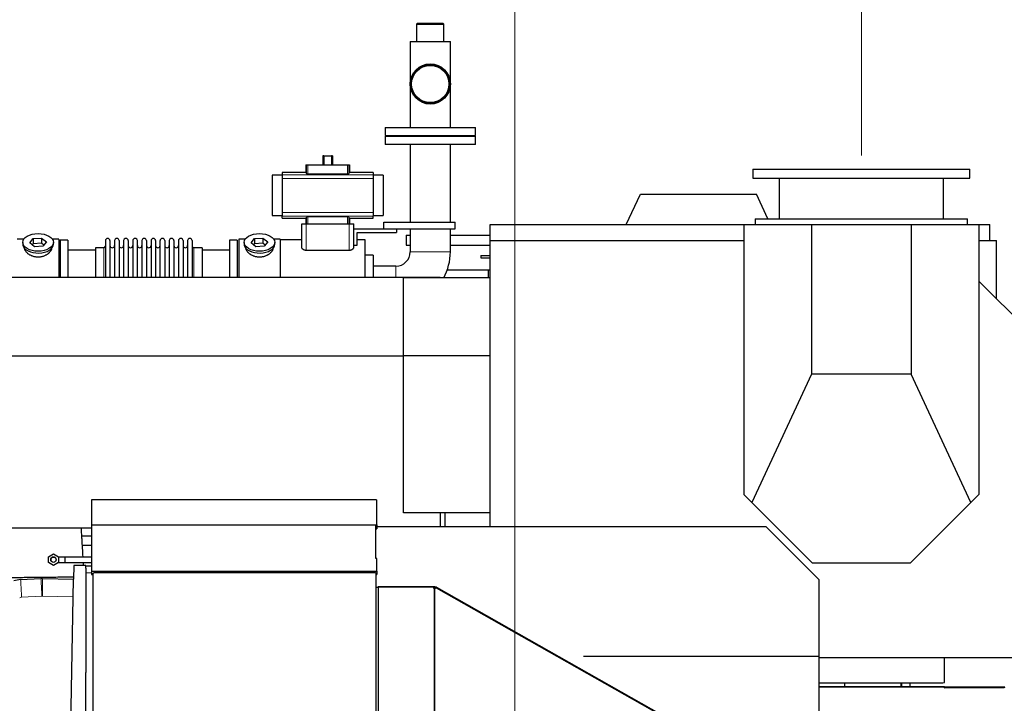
# Model space of a CAD drawing. Header units: inches. Extents: x 0 to 29700, y -16 to 21000.
# Tile 211 of 213: x 25660 to 27839, y 16271 to 17784. Entities that reach past the tile are written whole.
import ezdxf

# ---------------------------------------------------------------- set-up
doc = ezdxf.new("R2010")
doc.units = ezdxf.units.IN
doc.layers.add('1', color=7, linetype='Continuous', true_color=0xffffff)
doc.layers.add('254', color=7, linetype='Continuous', true_color=0xffffff)
doc.styles.add('latin_extended', font='simplex.shx')
doc.dimstyles.get("Standard").update_dxf_attribs({"dimtxt": 0.18, "dimasz": 0.18, "dimexe": 0.18, "dimexo": 0.0625, "dimgap": 0.09, "dimtad": 0, "dimtih": 1, "dimtoh": 1, "dimdec": 4, "dimzin": 0, "dimdsep": 46, "dimtxsty": 'Standard', "dimcen": 0.09, "dimadec": 0, "dimazin": 0, "dimtfac": 1, "dimtdec": 4, "dimtofl": 0, "dimtmove": 0, "dimatfit": 3, "dimfxl": 1, "dimtolj": 1, "dimtzin": 0, "dimarcsym": 0})

# ---------------------------------------------------------------- blocks, each defined once
blk = doc.blocks.new('_U6')
at = {"layer": '254', "color": 3, "linetype": 'Continuous', "lineweight": 13, "transparency": 16777216}
for p, q in [((27997.1, 16631.6), (27997.1, 12876.6)), ((18879.5, 15130.9), (18879.5, 12876.6)), ((19054.5, 12926.6), (27822.1, 12926.6))]:
    blk.add_line(p, q, dxfattribs=at)
at = {"layer": '254', "color": 3, "transparency": 16777216}
for points in [[(19054.5, 12955.7), (19054.5, 12897.4), (18879.5, 12926.6)], [(27822.1, 12897.4), (27822.1, 12955.7), (27997.1, 12926.6)]]:
    blk.add_solid(points, dxfattribs=at)
at = {"layer": 'Defpoints', "color": 0, "transparency": 16777216}
for p in [(27997.1, 16681.6), (18879.5, 15180.9), (27997.1, 12926.6)]:
    blk.add_point(p, dxfattribs=at)
at = {"layer": '254', "color": 2, "lineweight": 13, "transparency": 16777216, "insert": (23163.3, 13189.1), "char_height": 175, "attachment_point": 1, "style": 'latin_extended'}
blk.add_mtext('\\A1;9118', dxfattribs=at)
blk = doc.blocks.new('_U7')
at = {"layer": '254', "color": 3, "linetype": 'Continuous', "lineweight": 13, "transparency": 16777216}
for p, q in [((26755.5, 14905.9), (26755.5, 18076.9)), ((27522.6, 17483.3), (27522.6, 18076.9)), ((26930.5, 18026.9), (27347.6, 18026.9))]:
    blk.add_line(p, q, dxfattribs=at)
at = {"layer": '254', "color": 3, "transparency": 16777216}
for points in [[(26930.5, 18056.1), (26930.5, 17997.8), (26755.5, 18026.9)], [(27347.6, 17997.8), (27347.6, 18056.1), (27522.6, 18026.9)]]:
    blk.add_solid(points, dxfattribs=at)
at = {"layer": 'Defpoints', "color": 0, "transparency": 16777216}
for p in [(27522.6, 18026.9), (27522.6, 17433.3), (26755.5, 14855.9)]:
    blk.add_point(p, dxfattribs=at)
at = {"layer": '254', "color": 2, "lineweight": 13, "transparency": 16777216, "insert": (26914, 18289.4), "char_height": 175, "attachment_point": 1, "style": 'latin_extended'}
blk.add_mtext('\\A1;767', dxfattribs=at)

msp = doc.modelspace()

# ---------------------------------------------------------------- linework, layer by layer
at = {"layer": '1', "color": 2, "linetype": 'Continuous', "lineweight": 25}
for p, q in [((26540.349, 17775.4), (26538.349, 17773.4)), ((26538.349, 17773.4), (26538.349, 17735.4)), ((26538.349, 17773.4), (26590.634, 17773.4)), ((26589.165, 17775.4), (26540.349, 17775.4)), ((26596.649, 17775.4), (26589.165, 17775.4)), ((26590.634, 17773.4), (26598.649, 17773.4)), ((26598.649, 17773.4), (26596.649, 17775.4)), ((26598.649, 17735.4), (26598.649, 17773.4)), ((26524.049, 17735.4), (26524.049, 17641.4)), ((26524.049, 17735.4), (26612.949, 17735.4)), ((26612.949, 17641.4), (26612.949, 17735.4)), ((26524.049, 17641.4), (26524.049, 17545.4)), ((26612.949, 17545.4), (26612.949, 17641.4)), ((26468.499, 17545.4), (26468.499, 17527.4)), ((26468.499, 17545.4), (26668.499, 17545.4)), ((26668.499, 17527.4), (26668.499, 17545.4)), ((26468.499, 17527.4), (26668.499, 17527.4)), ((26468.499, 17525.9), (26468.499, 17507.9)), ((26468.499, 17525.9), (26668.499, 17525.9)), ((26500.999, 17527.4), (26500.999, 17525.9)), ((26635.999, 17525.9), (26635.999, 17527.4)), ((26668.499, 17507.9), (26668.499, 17525.9)), ((26668.499, 17507.9), (26468.499, 17507.9)), ((26524.049, 17507.9), (26524.049, 17335.9)), ((26612.949, 17335.9), (26612.949, 17507.9)), ((26333.314, 17482.35), (26330.947, 17482.35)), ((26330.947, 17482.35), (26330.947, 17462.4)), ((26333.314, 17482.35), (26349.683, 17482.35)), ((26333.314, 17482.35), (26333.314, 17462.4)), ((26352.05, 17482.35), (26349.683, 17482.35)), ((26349.683, 17482.35), (26349.683, 17462.4)), ((26352.05, 17482.35), (26352.05, 17462.4)), ((26292.926, 17462.4), (26294.35, 17462.4)), ((26292.926, 17462.4), (26292.926, 17445.564)), ((26294.35, 17462.4), (26297.342, 17462.4)), ((26297.342, 17462.4), (26385.656, 17462.4)), ((26385.656, 17462.4), (26388.647, 17462.4)), ((26388.647, 17462.4), (26390.071, 17462.4)), ((26390.071, 17462.4), (26390.071, 17445.564)), ((26240.749, 17439.514), (26218.344, 17439.514)), ((26218.344, 17439.514), (26218.344, 17350.286)), ((26292.926, 17445.564), (26240.749, 17445.564)), ((26240.749, 17445.564), (26240.749, 17440.679)), ((26240.749, 17440.679), (26240.749, 17432.39)), ((26297.342, 17442.455), (26385.656, 17442.455)), ((26442.249, 17445.564), (26390.071, 17445.564)), ((26442.249, 17445.564), (26442.249, 17440.679)), ((26442.249, 17440.679), (26442.249, 17432.39)), ((26464.344, 17439.514), (26442.249, 17439.514)), ((26464.344, 17439.514), (26464.344, 17350.286)), ((27282.566, 17453.332), (27282.566, 17433.332)), ((27282.566, 17453.332), (27762.566, 17453.332)), ((27762.566, 17433.332), (27762.566, 17453.332)), ((26240.749, 17432.39), (26240.749, 17357.41)), ((26442.249, 17432.39), (26442.249, 17357.41)), ((27282.566, 17433.332), (27762.566, 17433.332)), ((27341.066, 17433.332), (27341.066, 17343.332)), ((27704.066, 17343.332), (27704.066, 17433.332)), ((27002.329, 17330.332), (27033.572, 17397.332)), ((27033.572, 17397.332), (27290.558, 17397.332)), ((27315.738, 17343.333), (27290.558, 17397.332)), ((26218.344, 17350.286), (26240.749, 17350.286)), ((26240.749, 17357.41), (26240.749, 17349.121)), ((26240.749, 17344.236), (26240.749, 17349.121)), ((26385.656, 17347.345), (26297.342, 17347.345)), ((26442.249, 17357.41), (26442.249, 17349.121)), ((26442.249, 17350.286), (26464.344, 17350.286)), ((26442.249, 17344.236), (26442.249, 17349.121)), ((26240.749, 17344.236), (26292.926, 17344.236)), ((26283.999, 17331.9), (26293.999, 17331.9)), ((26283.999, 17280.394), (26283.999, 17331.9)), ((26292.926, 17344.236), (26292.926, 17331.9)), ((26293.999, 17331.9), (26388.999, 17331.9)), ((26388.999, 17331.9), (26398.999, 17331.9)), ((26390.071, 17344.236), (26442.249, 17344.236)), ((26390.071, 17344.236), (26390.071, 17331.9)), ((26398.999, 17280.394), (26398.999, 17331.9)), ((26465.999, 17320.9), (26465.999, 17335.9)), ((26465.999, 17335.9), (26623.499, 17335.9)), ((26623.499, 17320.9), (26623.499, 17335.9)), ((26701.065, 17330.332), (27262.565, 17330.332)), ((26701.065, 17295.332), (26701.065, 17330.332)), ((27262.565, 17330.332), (27412.565, 17330.332)), ((27262.565, 17330.332), (27262.565, 16733.342)), ((27287.566, 17343.332), (27287.566, 17330.332)), ((27287.566, 17343.332), (27757.566, 17343.332)), ((27412.565, 17330.332), (27632.565, 17330.332)), ((27412.565, 17330.332), (27412.565, 16999.521)), ((27632.565, 17330.332), (27782.565, 17330.332)), ((27632.565, 17330.332), (27632.565, 16999.521)), ((27757.566, 17330.332), (27757.566, 17343.332)), ((27782.565, 17330.332), (27807.065, 17330.332)), ((27782.565, 17330.332), (27782.565, 16733.342)), ((27807.065, 17295.332), (27807.065, 17330.332)), ((26398.999, 17320.9), (26465.999, 17320.9)), ((26406.999, 17284.73), (26406.999, 17312.9)), ((26406.999, 17312.9), (26493.999, 17312.9)), ((26465.999, 17320.9), (26623.499, 17320.9)), ((26493.999, 17320.9), (26493.999, 17312.9)), ((26515.499, 17306.899), (26515.499, 17284.899)), ((26515.499, 17306.899), (26524.052, 17306.899)), ((26524.049, 17320.903), (26524.049, 17269.9)), ((26612.949, 17269.9), (26612.949, 17320.903)), ((26612.955, 17306.899), (26701.072, 17306.899)), ((25668.718, 17297.9), (25654.499, 17297.9)), ((25666.499, 17290.97), (25666.499, 17286.874)), ((25682.107, 17289.96), (25689.779, 17299.6)), ((25692.827, 17281.329), (25682.107, 17289.96)), ((25689.779, 17288.132), (25687.67, 17285.482)), ((25689.779, 17299.6), (25708.17, 17300.61)), ((25689.779, 17299.6), (25689.779, 17288.132)), ((25708.17, 17289.142), (25689.779, 17288.132)), ((25711.218, 17282.339), (25692.827, 17281.329)), ((25708.17, 17300.61), (25708.17, 17289.142)), ((25708.17, 17300.61), (25718.89, 17291.979)), ((25713.328, 17284.989), (25708.17, 17289.142)), ((25718.89, 17291.979), (25711.218, 17282.339)), ((25746.499, 17297.9), (25732.279, 17297.9)), ((25734.499, 17286.874), (25734.499, 17290.97)), ((25734.499, 17286.874), (25734.499, 17286.875)), ((25746.499, 17297.9), (25746.499, 17214.167)), ((25766.499, 17295.9), (25749.499, 17295.9)), ((25749.499, 17295.9), (25749.499, 17214.163)), ((25766.499, 17295.9), (25766.499, 17214.163)), ((25849.499, 17294.8), (25849.499, 17214.158)), ((25859.699, 17294.8), (25859.699, 17214.158)), ((25869.699, 17294.8), (25869.699, 17214.158)), ((25879.899, 17294.8), (25879.899, 17214.158)), ((25889.899, 17294.8), (25889.899, 17214.158)), ((25900.099, 17294.8), (25900.099, 17214.158)), ((25910.099, 17294.8), (25910.099, 17214.158)), ((25920.299, 17214.158), (25920.299, 17294.8)), ((25930.299, 17294.8), (25930.299, 17214.158)), ((25940.499, 17294.8), (25940.499, 17214.158)), ((25950.499, 17294.8), (25950.499, 17214.167)), ((25960.699, 17294.8), (25960.699, 17214.167)), ((25970.699, 17214.167), (25970.699, 17294.8)), ((25980.899, 17294.8), (25980.899, 17214.167)), ((25990.899, 17294.8), (25990.899, 17214.167)), ((26001.099, 17294.8), (26001.099, 17214.167)), ((26011.099, 17294.8), (26011.099, 17214.167)), ((26021.299, 17294.8), (26021.299, 17214.167)), ((26031.299, 17294.8), (26031.299, 17214.167)), ((26041.499, 17294.8), (26041.499, 17214.167)), ((26141.499, 17295.9), (26124.499, 17295.9)), ((26124.499, 17295.9), (26124.499, 17214.163)), ((26141.499, 17295.9), (26141.499, 17214.163)), ((26158.718, 17297.9), (26144.499, 17297.9)), ((26144.499, 17297.9), (26144.499, 17214.167)), ((26156.499, 17290.97), (26156.499, 17286.874)), ((26172.107, 17289.96), (26179.779, 17299.6)), ((26182.827, 17281.329), (26172.107, 17289.96)), ((26179.779, 17288.132), (26177.67, 17285.482)), ((26179.779, 17299.6), (26198.17, 17300.61)), ((26179.779, 17299.6), (26179.779, 17288.132)), ((26198.17, 17289.142), (26179.779, 17288.132)), ((26201.218, 17282.339), (26182.827, 17281.329)), ((26198.17, 17300.61), (26198.17, 17289.142)), ((26198.17, 17300.61), (26208.89, 17291.979)), ((26203.328, 17284.989), (26198.17, 17289.142)), ((26208.89, 17291.979), (26201.218, 17282.339)), ((26236.499, 17297.9), (26222.279, 17297.9)), ((26224.499, 17286.874), (26224.499, 17290.97)), ((26224.499, 17286.874), (26224.499, 17286.875)), ((26236.499, 17297.9), (26236.499, 17214.167)), ((26283.999, 17296.4), (26236.499, 17296.4)), ((26398.999, 17284.73), (26406.999, 17284.73)), ((26424.499, 17296.4), (26406.999, 17296.4)), ((26424.499, 17214.153), (26424.499, 17296.4)), ((26515.499, 17284.899), (26524.052, 17284.899)), ((26612.955, 17284.899), (26700.071, 17284.899)), ((26701.065, 17295.332), (26700.065, 17295.332)), ((26700.065, 17295.332), (26700.065, 16661.833)), ((26701.065, 17295.332), (27262.565, 17295.332)), ((27782.565, 17295.332), (27807.065, 17295.332)), ((27807.065, 17295.332), (27822.065, 17295.332)), ((27822.065, 17165.925), (27822.065, 17295.332)), ((25827.504, 17273.4), (25766.499, 17273.4)), ((25845.999, 17279.05), (25827.499, 17279.05)), ((25827.499, 17279.05), (25827.499, 17214.16)), ((26063.499, 17279.05), (26044.999, 17279.05)), ((26124.499, 17273.4), (26063.493, 17273.4)), ((26063.499, 17279.05), (26063.499, 17214.168)), ((26388.999, 17273.154), (26293.999, 17273.154)), ((26442.499, 17262.9), (26424.499, 17262.9)), ((26442.499, 17262.9), (26442.499, 17214.156)), ((26680.363, 17261.9), (26700.065, 17261.9)), ((26680.363, 17261.9), (26680.363, 17256.9)), ((26492.499, 17238.35), (26442.499, 17238.35)), ((26680.363, 17256.9), (26700.065, 17256.9)), ((26606.117, 17229.899), (26700.066, 17229.899)), ((26697.649, 17212.45), (26697.649, 17229.899)), ((23607.999, 17214.163), (26590.499, 17214.163)), ((26509.565, 17039.645), (26509.565, 17212.451)), ((26700.065, 17212.451), (26509.565, 17212.451)), ((26590.499, 17214.163), (26590.499, 17212.449)), ((27997.065, 16990.925), (27782.567, 17205.422)), ((23607.999, 17040.051), (26509.552, 17040.051)), ((26509.565, 16692.951), (26509.565, 17039.645)), ((26700.065, 17039.645), (26509.565, 17039.645)), ((27412.565, 16999.521), (27280.214, 16715.693)), ((27632.565, 16999.521), (27412.565, 16999.521)), ((27764.916, 16715.693), (27632.565, 16999.521)), ((25818.499, 16721.21), (25818.499, 16721.4)), ((25818.499, 16721.21), (25818.499, 16666.151)), ((26449.499, 16721.4), (26448.991, 16721.4)), ((26448.991, 16721.4), (26448.991, 16721.21)), ((26449.499, 16721.4), (26449.499, 16720.866)), ((27280.214, 16715.693), (27262.565, 16733.342)), ((27280.214, 16715.693), (27414.565, 16581.342)), ((27630.565, 16581.342), (27764.916, 16715.693)), ((27782.565, 16733.342), (27764.916, 16715.693)), ((26700.065, 16692.951), (26509.565, 16692.951)), ((26590.499, 16692.956), (26590.499, 16661.837)), ((26600.499, 16692.951), (26600.499, 16661.84)), ((23607.999, 16659.321), (25818.497, 16659.321)), ((25818.499, 16666.151), (26450.489, 16666.151)), ((25818.499, 16666.151), (25818.499, 16665.609)), ((26447.989, 16665.609), (25818.499, 16665.609)), ((25818.499, 16665.609), (25818.499, 16563.521)), ((26447.98, 16656.912), (26450.489, 16656.912)), ((26447.989, 16591.754), (26447.989, 16665.609)), ((26450.489, 16666.151), (26450.489, 16656.912)), ((27312.291, 16661.833), (26450.499, 16661.833)), ((27429.565, 16544.559), (27312.291, 16661.833)), ((25818.501, 16641.24), (25797.37, 16641.24)), ((25798.611, 16620.813), (25818.501, 16620.813)), ((25723.5, 16595.248), (25734.5, 16601.599)), ((25723.5, 16582.546), (25723.5, 16595.248)), ((25734.5, 16601.599), (25745.5, 16595.248)), ((25745.5, 16595.248), (25745.5, 16582.546)), ((25818.5, 16594.9), (25759.499, 16594.9)), ((25759.499, 16594.9), (25759.499, 16588.9)), ((25759.499, 16588.9), (25759.499, 16582.9)), ((26450.489, 16591.754), (26447.989, 16591.754)), ((26450.489, 16563.521), (26450.489, 16591.754)), ((25734.5, 16576.195), (25723.5, 16582.546)), ((25745.5, 16582.546), (25734.5, 16576.195)), ((25759.499, 16582.9), (25818.5, 16582.9)), ((25779.416, 16575.9), (25778.899, 16546.23)), ((25806.499, 16575.9), (25779.416, 16575.9)), ((25806.499, 16570.132), (25806.499, 16575.9)), ((25818.498, 16574.9), (25806.499, 16574.9)), ((25806.499, 16570.132), (25806.499, 16559.9)), ((25818.499, 16563.521), (25818.499, 16556.45)), ((25818.499, 16563.521), (26450.489, 16563.521)), ((26450.489, 16563.521), (26450.489, 16556.45)), ((27630.565, 16581.342), (27414.565, 16581.342)), ((25661.924, 16545.005), (25706.824, 16547.355)), ((25710.659, 16547.422), (25778.864, 16546.231)), ((25771.999, 16152.9), (25778.864, 16546.231)), ((25778.899, 16546.23), (25778.864, 16546.231)), ((25806.499, 16559.9), (25806.499, 16339.161)), ((25818.499, 16556.45), (25822.508, 16556.45)), ((25821.499, 16556.441), (25821.499, 16527.9)), ((25822.499, 15623.831), (25822.499, 16558.95)), ((25823.903, 16560.355), (26447.346, 16560.355)), ((26447.99, 16556.45), (26450.489, 16556.45)), ((26447.999, 16559.703), (26447.999, 15623.078)), ((27429.565, 16374.869), (27429.565, 16544.559)), ((25821.499, 16527.9), (25821.499, 16501.9)), ((25822.5, 16527.9), (25821.499, 16527.9)), ((26447.999, 16527.9), (26452.997, 16527.9)), ((26574.624, 16528.401), (26452.997, 16528.401)), ((26452.997, 16528.401), (26452.997, 15776.401)), ((26453.497, 16529.401), (26578.048, 16529.401)), ((26453.497, 16529.401), (26453.497, 16528.401)), ((26578.048, 16529.401), (26578.048, 16525.426)), ((26578.919, 16529.244), (26578.048, 16526.901)), ((26581.296, 16526.731), (26578.048, 16526.731)), ((26578.057, 16198.901), (26578.057, 16525.425)), ((26578.911, 16525.425), (26578.057, 16525.425)), ((26578.911, 16198.901), (26578.911, 16525.425)), ((26582.025, 16528.09), (26578.919, 16529.244)), ((26581.296, 16526.731), (27176.725, 16190.037)), ((26582.025, 16528.09), (26582.025, 16526.319)), ((26582.025, 16528.09), (27177.071, 16191.612)), ((25821.499, 16501.9), (25821.499, 15803.9)), ((25822.5, 16501.9), (25821.499, 16501.9)), ((27429.565, 16374.869), (26907.455, 16374.869)), ((27429.565, 16191.388), (27429.565, 16374.869)), ((27429.565, 16372.332), (27997.065, 16372.332)), ((27706.499, 16317.064), (27706.499, 16372.333)), ((25806.499, 16152.9), (25806.499, 16339.161)), ((27429.555, 16316.224), (27702.775, 16316.224)), ((27706.642, 16307.901), (27429.567, 16307.901)), ((27706.642, 16307.169), (27429.567, 16307.169)), ((27485.499, 16316.224), (27485.499, 16307.901)), ((27610.906, 16307.896), (27610.906, 16316.224)), ((27611.613, 16316.221), (27611.613, 16307.896)), ((27702.775, 16316.224), (27706.499, 16317.064)), ((27706.642, 16307.901), (27706.642, 16307.168)), ((27706.642, 16305.669), (27706.642, 16307.169)), ((27706.642, 16305.595), (27706.642, 16305.669)), ((27707.142, 16307.901), (27707.142, 16305.36)), ((27707.142, 16307.901), (27838.449, 16307.901)), ((27838.364, 16305.669), (27707.364, 16305.669)), ((27707.364, 16305.669), (27707.364, 16305.595)), ((27838.364, 16305.517), (27838.364, 16305.669)), ((27838.449, 16307.901), (27838.449, 16305.384)), ((27838.863, 16306.638), (27838.449, 16306.223)), ((27838.864, 16307.462), (27838.864, 16305.669)), ((27838.864, 16305.669), (27838.864, 16305.517))]:
    msp.add_line(p, q, dxfattribs=at)
at = {"layer": '1', "color": 110, "linetype": 'Continuous', "lineweight": 13}
for p, q in [((26294.35, 17462.4), (26294.35, 17443.021)), ((26297.342, 17462.4), (26297.342, 17442.455)), ((26385.656, 17462.4), (26385.656, 17442.455)), ((26388.647, 17462.4), (26388.647, 17443.021)), ((26240.749, 17440.679), (26442.249, 17440.679)), ((26240.749, 17432.39), (26442.249, 17432.39)), ((26240.749, 17357.41), (26442.249, 17357.41)), ((26240.749, 17349.121), (26442.249, 17349.121)), ((26294.35, 17346.78), (26294.35, 17331.9)), ((26297.342, 17347.345), (26297.342, 17331.9)), ((26385.656, 17347.345), (26385.656, 17331.9)), ((26388.647, 17346.78), (26388.647, 17331.9)), ((26293.999, 17273.154), (26293.999, 17331.9)), ((26388.999, 17273.154), (26388.999, 17331.9)), ((25845.999, 17279.05), (25845.999, 17214.16)), ((26044.999, 17279.05), (26044.999, 17214.168)), ((26524.049, 17269.9), (26612.949, 17269.9)), ((26492.499, 17238.35), (26492.499, 17214.162)), ((25818.498, 16559.9), (25806.499, 16559.9)), ((25708.915, 16508.108), (25664.015, 16505.758)), ((25778.178, 16506.935), (25709.96, 16508.126))]:
    msp.add_line(p, q, dxfattribs=at)
at = {"layer": '1', "color": 2, "linetype": 'Continuous', "lineweight": 25}
for centre, radius in [((26568.499, 17641.4), 44.45), ((26568.499, 17641.4), 42.45), ((26568.499, 17641.4), 41.25), ((25734.5, 16588.897), 6)]:
    msp.add_circle(centre, radius, dxfattribs=at)
for centre, radius, start, end in [((25845.999, 17282.55), 3.5, 270, 0), ((25854.599, 17294.8), 5.1, 0, 180), ((25864.699, 17284.05), 5, 180, 0), ((25874.799, 17294.8), 5.1, 0, 180), ((25884.899, 17284.05), 5, 180, 0), ((25894.999, 17294.8), 5.1, 0, 180), ((25905.099, 17284.05), 5, 180, 0), ((25915.199, 17294.8), 5.1, 0, 180), ((25925.299, 17284.05), 5, 180, 0), ((25935.399, 17294.8), 5.1, 0, 180), ((25945.499, 17284.05), 5, 180, 0), ((25955.599, 17294.8), 5.1, 0, 180), ((25965.699, 17284.05), 5, 180, 0), ((25975.799, 17294.8), 5.1, 0, 180), ((25985.899, 17284.05), 5, 180, 0), ((25995.999, 17294.8), 5.1, 0, 180), ((26006.099, 17284.05), 5, 180, 0), ((26016.199, 17294.8), 5.1, 0, 180), ((26026.299, 17284.05), 5, 180, 0), ((26036.399, 17294.8), 5.1, 0, 180), ((26044.999, 17282.55), 3.5, 180, 270), ((26492.499, 17269.9), 31.55, 270, 0), ((26492.499, 17269.9), 120.45, 331.512187, 0), ((25664.799, 16490.08), 55, 92.996043, 109.324818), ((25821.974, 16560.88), 2, 285.218437, 344.781563), ((26449.049, 16561.405), 2, 211.668203, 238.331797), ((26578.497, 16529.401), 4, 194.477512, 263.683352)]:
    msp.add_arc(centre, radius, start, end, dxfattribs=at)
for centre, major_axis, ratio, start_param, end_param in [((26292.926, 17299.267), (0, 146.297), 0.05240778, 6.09644605, 6.28318531), ((26390.071, 17299.267), (0, 146.297), 0.05240778, 0, 0.18673926), ((26292.926, 17490.533), (0, 146.297), 0.05240778, 3.14159265, 3.32833191), ((26390.071, 17490.533), (0, 146.297), 0.05240778, 2.9548534, 3.14159265), ((25700.499, 17286.874), (34, 0), 0.57357644, 3.14156817, 3.23699405), ((25700.499, 17286.874), (34, 0), 0.57357644, 3.23699405, 6.28318531), ((26190.499, 17286.874), (34, 0), 0.57357644, 3.14156817, 3.23699405), ((26190.499, 17286.874), (34, 0), 0.57357644, 3.23699405, 6.28318531), ((26450.471, 16721.303), (1.5, 0), 0.38268343, 3.30443061, 4.72391215), ((25709.699, 16492.43), (0, 55), 0.99999999, 6.26572487, 6.33547612), ((26578.497, 16529.401), (0, 4), 0.93988486, 3.25183897, 3.98150753), ((27707.003, 16305.595), (0.361, 0), 0.70710678, 3.14159271, 6.28318531), ((27838.614, 16305.517), (0.25, 0), 0.70710678, 3.14159265, 6.28318531)]:
    msp.add_ellipse(centre, major_axis=major_axis, ratio=ratio, start_param=start_param, end_param=end_param, dxfattribs=at)
for centre in [(25700.499, 17290.97), (26190.499, 17290.97)]:
    msp.add_ellipse(centre, major_axis=(34, 0), ratio=0.57357644, dxfattribs=at)
at = {"layer": '1', "color": 110, "linetype": 'Continuous', "lineweight": 13}
for centre, major_axis, ratio, start_param, end_param in [((25664.015, 16505.06), (2.091, -39.945), 0.00091232, 1.58822576, 3.14159265), ((25708.915, 16507.41), (2.091, -39.945), 0.00091232, 1.58822576, 3.14159265), ((25709.96, 16507.428), (-0.698, -39.994), 0.00030476, 3.14159265, 4.69493835), ((25664.799, 16490.778), (0, 15), 1, 0.05229082, 0.3372817), ((25709.699, 16493.128), (-0.249, 14.998), 0.99999989, 6.24913241, 6.31888365)]:
    msp.add_ellipse(centre, major_axis=major_axis, ratio=ratio, start_param=start_param, end_param=end_param, dxfattribs=at)
at = {"layer": '1', "color": 2, "linetype": 'Continuous', "lineweight": 25}
for points, knots in [([(26294.35, 17443.021), (26294.355, 17443.003), (26294.364, 17442.985), (26294.385, 17442.958), (26294.393, 17442.949), (26294.411, 17442.931), (26294.421, 17442.922), (26294.455, 17442.896), (26294.482, 17442.878), (26294.529, 17442.852), (26294.545, 17442.844), (26294.581, 17442.826), (26294.599, 17442.818), (26294.659, 17442.792), (26294.702, 17442.776), (26294.773, 17442.751), (26294.798, 17442.743), (26294.85, 17442.727), (26294.876, 17442.72), (26294.958, 17442.697), (26295.075, 17442.667), (26295.204, 17442.639), (26295.307, 17442.619), (26295.359, 17442.61), (26295.414, 17442.6), (26295.45, 17442.594), (26295.469, 17442.591), (26295.563, 17442.576), (26295.718, 17442.553), (26295.963, 17442.524), (26296.135, 17442.507), (26296.268, 17442.496), (26296.313, 17442.493), (26296.404, 17442.486), (26296.449, 17442.483), (26296.587, 17442.475), (26296.772, 17442.465), (26296.96, 17442.46), (26297.15, 17442.456), (26297.245, 17442.455), (26297.342, 17442.455)], [0, 0, 0, 0, 0.0625, 0.0625, 0.09375, 0.09375, 0.125, 0.125, 0.1875, 0.1875, 0.21875, 0.21875, 0.25, 0.25, 0.3125, 0.3125, 0.34375, 0.34375, 0.375, 0.375, 0.4375, 0.5, 0.5, 0.53125, 0.546875, 0.546875, 0.5625, 0.5625, 0.625, 0.6875, 0.75, 0.75, 0.78125, 0.78125, 0.8125, 0.8125, 0.875, 0.9375, 0.9375, 1, 1, 1, 1]), ([(26385.656, 17442.455), (26385.752, 17442.455), (26385.848, 17442.456), (26386.038, 17442.46), (26386.226, 17442.465), (26386.411, 17442.475), (26386.549, 17442.483), (26386.595, 17442.486), (26386.686, 17442.493), (26386.731, 17442.496), (26386.864, 17442.508), (26386.951, 17442.516), (26387.079, 17442.53), (26387.121, 17442.534), (26387.204, 17442.544), (26387.244, 17442.55), (26387.364, 17442.566), (26387.518, 17442.588), (26387.66, 17442.614), (26387.763, 17442.634), (26387.796, 17442.64), (26387.846, 17442.651), (26387.862, 17442.654), (26387.894, 17442.662), (26387.973, 17442.68), (26388.103, 17442.713), (26388.255, 17442.761), (26388.341, 17442.794), (26388.391, 17442.815), (26388.4, 17442.819), (26388.419, 17442.828), (26388.446, 17442.841), (26388.471, 17442.854), (26388.517, 17442.879), (26388.57, 17442.914), (26388.606, 17442.949), (26388.633, 17442.985), (26388.642, 17443.003), (26388.647, 17443.021)], [0, 0, 0, 0, 0.0625, 0.0625, 0.125, 0.1875, 0.1875, 0.21875, 0.21875, 0.25, 0.25, 0.3125, 0.3125, 0.34375, 0.34375, 0.375, 0.375, 0.4375, 0.5, 0.5, 0.53125, 0.53125, 0.546875, 0.546875, 0.5625, 0.625, 0.6875, 0.75, 0.75, 0.765625, 0.765625, 0.78125, 0.8125, 0.8125, 0.875, 0.9375, 0.9375, 1, 1, 1, 1]), ([(26297.342, 17347.345), (26297.245, 17347.345), (26297.149, 17347.344), (26296.959, 17347.34), (26296.771, 17347.335), (26296.586, 17347.325), (26296.448, 17347.317), (26296.402, 17347.314), (26296.311, 17347.307), (26296.266, 17347.304), (26296.133, 17347.292), (26296.046, 17347.284), (26295.918, 17347.27), (26295.876, 17347.266), (26295.793, 17347.256), (26295.753, 17347.251), (26295.633, 17347.235), (26295.479, 17347.212), (26295.337, 17347.187), (26295.234, 17347.167), (26295.201, 17347.16), (26295.151, 17347.149), (26295.135, 17347.146), (26295.103, 17347.139), (26295.025, 17347.12), (26294.894, 17347.087), (26294.742, 17347.04), (26294.656, 17347.006), (26294.606, 17346.985), (26294.597, 17346.981), (26294.578, 17346.972), (26294.551, 17346.959), (26294.526, 17346.947), (26294.48, 17346.921), (26294.427, 17346.886), (26294.391, 17346.851), (26294.364, 17346.815), (26294.355, 17346.797), (26294.35, 17346.78)], [0, 0, 0, 0, 0.0625, 0.0625, 0.125, 0.1875, 0.1875, 0.21875, 0.21875, 0.25, 0.25, 0.3125, 0.3125, 0.34375, 0.34375, 0.375, 0.375, 0.4375, 0.5, 0.5, 0.53125, 0.53125, 0.546875, 0.546875, 0.5625, 0.625, 0.6875, 0.75, 0.75, 0.765625, 0.765625, 0.78125, 0.8125, 0.8125, 0.875, 0.9375, 0.9375, 1, 1, 1, 1]), ([(26388.647, 17346.78), (26388.642, 17346.797), (26388.633, 17346.815), (26388.612, 17346.842), (26388.604, 17346.851), (26388.586, 17346.869), (26388.576, 17346.878), (26388.542, 17346.904), (26388.515, 17346.922), (26388.468, 17346.948), (26388.452, 17346.956), (26388.416, 17346.974), (26388.398, 17346.982), (26388.338, 17347.008), (26388.295, 17347.024), (26388.224, 17347.049), (26388.199, 17347.057), (26388.147, 17347.073), (26388.121, 17347.08), (26388.039, 17347.104), (26387.922, 17347.133), (26387.793, 17347.161), (26387.69, 17347.181), (26387.638, 17347.19), (26387.583, 17347.2), (26387.547, 17347.206), (26387.528, 17347.209), (26387.434, 17347.224), (26387.279, 17347.247), (26387.034, 17347.276), (26386.862, 17347.293), (26386.729, 17347.304), (26386.684, 17347.307), (26386.593, 17347.314), (26386.548, 17347.317), (26386.41, 17347.325), (26386.225, 17347.335), (26386.037, 17347.34), (26385.848, 17347.344), (26385.752, 17347.345), (26385.656, 17347.345)], [0, 0, 0, 0, 0.0625, 0.0625, 0.09375, 0.09375, 0.125, 0.125, 0.1875, 0.1875, 0.21875, 0.21875, 0.25, 0.25, 0.3125, 0.3125, 0.34375, 0.34375, 0.375, 0.375, 0.4375, 0.5, 0.5, 0.53125, 0.546875, 0.546875, 0.5625, 0.5625, 0.625, 0.6875, 0.75, 0.75, 0.78125, 0.78125, 0.8125, 0.8125, 0.875, 0.9375, 0.9375, 1, 1, 1, 1]), ([(25730.499, 17279.092), (25730.499, 17279.075), (25730.498, 17279.057), (25730.495, 17278.468), (25730.443, 17277.889), (25730.243, 17276.719), (25730.095, 17276.128), (25729.705, 17274.934), (25729.462, 17274.331), (25729.135, 17273.646), (25729.097, 17273.57), (25729.022, 17273.418), (25728.983, 17273.342), (25728.865, 17273.113), (25728.783, 17272.96), (25728.53, 17272.504), (25728.351, 17272.201), (25727.781, 17271.298), (25727.359, 17270.701), (25726.431, 17269.521), (25725.926, 17268.938), (25725.105, 17268.076), (25724.82, 17267.79), (25724.451, 17267.436), (25724.377, 17267.366), (25724.227, 17267.225), (25724, 17267.015), (25723.769, 17266.808), (25722.989, 17266.122), (25722.331, 17265.592), (25720.952, 17264.571), (25720.229, 17264.08), (25719.097, 17263.376), (25718.711, 17263.146), (25718.119, 17262.811), (25717.821, 17262.645), (25717.517, 17262.482), (25717.314, 17262.375), (25717.211, 17262.321), (25716.287, 17261.844), (25715.445, 17261.451), (25713.721, 17260.728), (25712.839, 17260.397), (25711.033, 17259.801), (25710.11, 17259.536), (25708.93, 17259.248), (25708.574, 17259.165), (25708.215, 17259.086), (25707.974, 17259.035), (25707.854, 17259.01), (25707.252, 17258.889), (25706.769, 17258.801), (25705.316, 17258.569), (25704.344, 17258.453), (25702.39, 17258.299), (25701.409, 17258.261), (25699.931, 17258.264), (25699.437, 17258.275), (25698.695, 17258.307), (25698.386, 17258.323), (25698.076, 17258.343), (25697.952, 17258.352), (25697.889, 17258.356), (25697.703, 17258.37), (25697.58, 17258.38), (25696.467, 17258.473), (25695.492, 17258.594), (25693.567, 17258.913), (25692.617, 17259.11), (25690.742, 17259.576), (25689.817, 17259.845), (25688.791, 17260.189), (25688.678, 17260.228), (25688.45, 17260.306), (25688.337, 17260.346), (25687.999, 17260.467), (25687.775, 17260.55), (25687.109, 17260.803), (25686.672, 17260.979), (25685.38, 17261.529), (25684.546, 17261.924), (25682.93, 17262.768), (25682.148, 17263.217), (25681.204, 17263.81), (25680.923, 17263.991), (25680.646, 17264.175), (25680.462, 17264.298), (25680.371, 17264.36), (25679.916, 17264.672), (25679.562, 17264.926), (25678.528, 17265.7), (25677.876, 17266.232), (25676.646, 17267.325), (25676.068, 17267.886), (25675.256, 17268.748), (25674.995, 17269.038), (25674.617, 17269.478), (25674.431, 17269.7), (25674.251, 17269.923), (25674.133, 17270.072), (25674.074, 17270.147), (25673.552, 17270.819), (25673.134, 17271.419), (25672.389, 17272.62), (25672.061, 17273.222), (25671.495, 17274.426), (25671.257, 17275.027), (25671.018, 17275.779), (25670.951, 17276.004), (25670.89, 17276.229), (25670.851, 17276.379), (25670.832, 17276.454), (25670.742, 17276.828), (25670.683, 17277.124), (25670.544, 17277.985), (25670.499, 17278.543), (25670.499, 17279.089)], [0, 0, 0, 0, 0.00096872, 0.00096872, 0.03221774, 0.03221774, 0.06346677, 0.06346677, 0.09471579, 0.09471579, 0.09862192, 0.09862192, 0.10252805, 0.10252805, 0.1103403, 0.1103403, 0.12596481, 0.12596481, 0.15721384, 0.15721384, 0.18846286, 0.18846286, 0.20408737, 0.20408737, 0.2079935, 0.2079935, 0.21189963, 0.21971188, 0.21971188, 0.25096091, 0.25096091, 0.28220993, 0.28220993, 0.29783444, 0.29783444, 0.3056467, 0.30955283, 0.30955283, 0.31345895, 0.31345895, 0.34470798, 0.34470798, 0.375957, 0.375957, 0.40720602, 0.40720602, 0.41501828, 0.41892441, 0.41892441, 0.42283054, 0.42283054, 0.43845505, 0.43845505, 0.46970407, 0.46970407, 0.5009531, 0.5009531, 0.51657761, 0.51657761, 0.52438986, 0.52634293, 0.52634293, 0.52829599, 0.52829599, 0.53220212, 0.53220212, 0.56345114, 0.56345114, 0.59470017, 0.59470017, 0.62594919, 0.62594919, 0.62985532, 0.62985532, 0.63376144, 0.63376144, 0.6415737, 0.6415737, 0.65719821, 0.65719821, 0.68844724, 0.68844724, 0.71969626, 0.71969626, 0.72750852, 0.73141464, 0.73141464, 0.73532077, 0.73532077, 0.75094528, 0.75094528, 0.78219431, 0.78219431, 0.81344333, 0.81344333, 0.82906784, 0.82906784, 0.8368801, 0.84078623, 0.84078623, 0.84469235, 0.84469235, 0.87594138, 0.87594138, 0.9071904, 0.9071904, 0.93843942, 0.93843942, 0.94625168, 0.95015781, 0.95015781, 0.95406394, 0.95406394, 0.96968845, 0.96968845, 1, 1, 1, 1]), ([(26220.499, 17279.092), (26220.499, 17279.075), (26220.498, 17279.057), (26220.495, 17278.468), (26220.443, 17277.889), (26220.243, 17276.719), (26220.095, 17276.128), (26219.705, 17274.934), (26219.462, 17274.331), (26219.135, 17273.646), (26219.097, 17273.57), (26219.022, 17273.418), (26218.983, 17273.342), (26218.865, 17273.113), (26218.783, 17272.96), (26218.53, 17272.504), (26218.351, 17272.201), (26217.781, 17271.298), (26217.359, 17270.701), (26216.431, 17269.521), (26215.926, 17268.938), (26215.105, 17268.076), (26214.82, 17267.79), (26214.451, 17267.436), (26214.377, 17267.366), (26214.227, 17267.225), (26214, 17267.015), (26213.769, 17266.808), (26212.989, 17266.122), (26212.331, 17265.592), (26210.952, 17264.571), (26210.229, 17264.08), (26209.097, 17263.376), (26208.711, 17263.146), (26208.119, 17262.811), (26207.821, 17262.645), (26207.517, 17262.482), (26207.314, 17262.375), (26207.211, 17262.321), (26206.287, 17261.844), (26205.445, 17261.451), (26203.721, 17260.728), (26202.839, 17260.397), (26201.033, 17259.801), (26200.11, 17259.536), (26198.93, 17259.248), (26198.574, 17259.165), (26198.215, 17259.086), (26197.974, 17259.035), (26197.854, 17259.01), (26197.252, 17258.889), (26196.769, 17258.801), (26195.316, 17258.569), (26194.344, 17258.453), (26192.39, 17258.299), (26191.409, 17258.261), (26189.931, 17258.264), (26189.437, 17258.275), (26188.695, 17258.307), (26188.386, 17258.323), (26188.076, 17258.343), (26187.952, 17258.352), (26187.889, 17258.356), (26187.703, 17258.37), (26187.58, 17258.38), (26186.467, 17258.473), (26185.492, 17258.594), (26183.567, 17258.913), (26182.617, 17259.11), (26180.742, 17259.576), (26179.817, 17259.845), (26178.791, 17260.189), (26178.678, 17260.228), (26178.45, 17260.306), (26178.337, 17260.346), (26177.999, 17260.467), (26177.775, 17260.55), (26177.109, 17260.803), (26176.672, 17260.979), (26175.38, 17261.529), (26174.546, 17261.924), (26172.93, 17262.768), (26172.148, 17263.217), (26171.204, 17263.81), (26170.923, 17263.991), (26170.646, 17264.175), (26170.462, 17264.298), (26170.371, 17264.36), (26169.916, 17264.672), (26169.562, 17264.926), (26168.528, 17265.7), (26167.876, 17266.232), (26166.646, 17267.325), (26166.068, 17267.886), (26165.256, 17268.748), (26164.995, 17269.038), (26164.617, 17269.478), (26164.431, 17269.7), (26164.251, 17269.923), (26164.133, 17270.072), (26164.074, 17270.147), (26163.552, 17270.819), (26163.134, 17271.419), (26162.389, 17272.62), (26162.061, 17273.222), (26161.495, 17274.426), (26161.257, 17275.027), (26161.018, 17275.779), (26160.951, 17276.004), (26160.89, 17276.229), (26160.851, 17276.379), (26160.832, 17276.454), (26160.742, 17276.828), (26160.683, 17277.124), (26160.544, 17277.985), (26160.499, 17278.543), (26160.499, 17279.089)], [0, 0, 0, 0, 0.00096872, 0.00096872, 0.03221774, 0.03221774, 0.06346677, 0.06346677, 0.09471579, 0.09471579, 0.09862192, 0.09862192, 0.10252805, 0.10252805, 0.1103403, 0.1103403, 0.12596481, 0.12596481, 0.15721384, 0.15721384, 0.18846286, 0.18846286, 0.20408737, 0.20408737, 0.2079935, 0.2079935, 0.21189963, 0.21971188, 0.21971188, 0.25096091, 0.25096091, 0.28220993, 0.28220993, 0.29783444, 0.29783444, 0.3056467, 0.30955283, 0.30955283, 0.31345895, 0.31345895, 0.34470798, 0.34470798, 0.375957, 0.375957, 0.40720602, 0.40720602, 0.41501828, 0.41892441, 0.41892441, 0.42283054, 0.42283054, 0.43845505, 0.43845505, 0.46970407, 0.46970407, 0.5009531, 0.5009531, 0.51657761, 0.51657761, 0.52438986, 0.52634293, 0.52634293, 0.52829599, 0.52829599, 0.53220212, 0.53220212, 0.56345114, 0.56345114, 0.59470017, 0.59470017, 0.62594919, 0.62594919, 0.62985532, 0.62985532, 0.63376144, 0.63376144, 0.6415737, 0.6415737, 0.65719821, 0.65719821, 0.68844724, 0.68844724, 0.71969626, 0.71969626, 0.72750852, 0.73141464, 0.73141464, 0.73532077, 0.73532077, 0.75094528, 0.75094528, 0.78219431, 0.78219431, 0.81344333, 0.81344333, 0.82906784, 0.82906784, 0.8368801, 0.84078623, 0.84078623, 0.84469235, 0.84469235, 0.87594138, 0.87594138, 0.9071904, 0.9071904, 0.93843942, 0.93843942, 0.94625168, 0.95015781, 0.95015781, 0.95406394, 0.95406394, 0.96968845, 0.96968845, 1, 1, 1, 1]), ([(26293.999, 17273.154), (26293.635, 17273.154), (26293.272, 17273.171), (26292.817, 17273.211), (26292.726, 17273.221), (26292.544, 17273.241), (26292.454, 17273.252), (26292.184, 17273.289), (26292.006, 17273.317), (26291.48, 17273.412), (26291.136, 17273.49), (26290.633, 17273.628), (26290.467, 17273.677), (26290.221, 17273.756), (26290.14, 17273.783), (26289.978, 17273.839), (26289.899, 17273.867), (26289.503, 17274.013), (26289.2, 17274.14), (26288.617, 17274.413), (26288.337, 17274.558), (26288.035, 17274.732), (26288.001, 17274.752), (26287.935, 17274.791), (26287.902, 17274.81), (26287.803, 17274.87), (26287.609, 17274.99), (26287.423, 17275.113), (26287.061, 17275.364), (26286.833, 17275.537), (26286.402, 17275.892), (26286.2, 17276.074), (26285.962, 17276.308), (26285.916, 17276.355), (26285.824, 17276.45), (26285.688, 17276.592), (26285.561, 17276.736), (26285.317, 17277.024), (26285.168, 17277.218), (26284.896, 17277.61), (26284.773, 17277.808), (26284.609, 17278.106), (26284.557, 17278.206), (26284.485, 17278.356), (26284.45, 17278.432), (26284.416, 17278.507), (26284.395, 17278.558), (26284.384, 17278.583), (26284.29, 17278.81), (26284.221, 17279.01), (26284.11, 17279.409), (26284.027, 17279.806), (26283.999, 17280.199), (26283.999, 17280.394)], [0, 0, 0, 0, 0.0625, 0.0625, 0.078125, 0.078125, 0.09375, 0.09375, 0.125, 0.125, 0.1875, 0.1875, 0.21875, 0.21875, 0.234375, 0.234375, 0.25, 0.25, 0.3125, 0.3125, 0.375, 0.375, 0.3828125, 0.3828125, 0.390625, 0.390625, 0.40625, 0.4375, 0.4375, 0.5, 0.5, 0.5625, 0.5625, 0.578125, 0.578125, 0.59375, 0.625, 0.625, 0.6875, 0.6875, 0.75, 0.75, 0.78125, 0.78125, 0.796875, 0.8046875, 0.8046875, 0.8125, 0.8125, 0.875, 0.875, 0.9375, 1, 1, 1, 1]), ([(26398.999, 17280.394), (26398.999, 17280.196), (26398.984, 17279.998), (26398.928, 17279.602), (26398.843, 17279.205), (26398.706, 17278.807), (26398.541, 17278.408), (26398.445, 17278.209), (26398.28, 17277.91), (26398.222, 17277.81), (26398.144, 17277.686), (26398.129, 17277.661), (26398.097, 17277.611), (26398.081, 17277.586), (26398.032, 17277.512), (26397.998, 17277.462), (26397.827, 17277.215), (26397.677, 17277.021), (26397.353, 17276.638), (26397.178, 17276.45), (26396.803, 17276.08), (26396.603, 17275.899), (26396.174, 17275.544), (26395.946, 17275.371), (26395.672, 17275.181), (26395.641, 17275.16), (26395.579, 17275.118), (26395.486, 17275.055), (26395.265, 17274.912), (26395.07, 17274.794), (26394.669, 17274.563), (26394.39, 17274.418), (26393.808, 17274.144), (26393.504, 17274.017), (26393.106, 17273.87), (26393.026, 17273.841), (26392.864, 17273.785), (26392.62, 17273.704), (26392.371, 17273.63), (26391.868, 17273.492), (26391.525, 17273.414), (26390.996, 17273.318), (26390.818, 17273.29), (26390.592, 17273.259), (26390.547, 17273.253), (26390.456, 17273.242), (26390.411, 17273.236), (26390.274, 17273.221), (26390.183, 17273.212), (26389.728, 17273.171), (26389.363, 17273.154), (26388.999, 17273.154)], [0, 0, 0, 0, 0.0625, 0.0625, 0.125, 0.1875, 0.1875, 0.25, 0.25, 0.28125, 0.28125, 0.2890625, 0.2890625, 0.296875, 0.296875, 0.3125, 0.3125, 0.375, 0.375, 0.4375, 0.4375, 0.5, 0.5, 0.5625, 0.5625, 0.5703125, 0.5703125, 0.578125, 0.59375, 0.625, 0.625, 0.6875, 0.6875, 0.75, 0.75, 0.765625, 0.765625, 0.78125, 0.8125, 0.8125, 0.875, 0.875, 0.90625, 0.90625, 0.9140625, 0.9140625, 0.921875, 0.921875, 0.9375, 0.9375, 1, 1, 1, 1]), ([(25800.037, 16594.974), (25799.693, 16601.476), (25798.998, 16614.714), (25798.028, 16630.719), (25797.328, 16641.888), (25796.802, 16650.262), (25796.466, 16655.687), (25796.241, 16659.352)], [0, 0, 0, 0, 0.29310435, 0.60035904, 0.74360387, 0.82497151, 1, 1, 1, 1]), ([(25739.743, 16591.814), (25739.713, 16591.869), (25739.682, 16591.923), (25739.624, 16592.019), (25739.598, 16592.061), (25739.545, 16592.145), (25739.518, 16592.187), (25739.381, 16592.392), (25739.264, 16592.55), (25739.016, 16592.852), (25738.885, 16592.997), (25738.609, 16593.274), (25738.464, 16593.406), (25738.273, 16593.563), (25738.234, 16593.594), (25738.156, 16593.655), (25738.038, 16593.745), (25737.918, 16593.83), (25737.673, 16593.993), (25737.338, 16594.195), (25736.984, 16594.362), (25736.712, 16594.476), (25736.62, 16594.511), (25736.481, 16594.561), (25736.434, 16594.577), (25736.34, 16594.608), (25736.293, 16594.623), (25736.057, 16594.695), (25735.867, 16594.743), (25735.483, 16594.819), (25735.29, 16594.848), (25734.9, 16594.887), (25734.704, 16594.897), (25734.457, 16594.897), (25734.407, 16594.897), (25734.308, 16594.894), (25734.16, 16594.889), (25734.013, 16594.878), (25733.721, 16594.85), (25733.334, 16594.792), (25732.954, 16594.698), (25732.672, 16594.613), (25732.578, 16594.582), (25732.438, 16594.532), (25732.392, 16594.515), (25732.299, 16594.479), (25732.254, 16594.461), (25732.026, 16594.367), (25731.672, 16594.2), (25731.336, 16593.999), (25731.01, 16593.782), (25730.852, 16593.665), (25730.545, 16593.414), (25730.4, 16593.282), (25730.122, 16593.005), (25729.86, 16592.715), (25729.626, 16592.401), (25729.489, 16592.197), (25729.462, 16592.155), (25729.409, 16592.072), (25729.383, 16592.03), (25729.306, 16591.902), (25729.257, 16591.817), (25729.118, 16591.557), (25728.951, 16591.203), (25728.818, 16590.835), (25728.732, 16590.554), (25728.706, 16590.459), (25728.67, 16590.316), (25728.659, 16590.268), (25728.637, 16590.171), (25728.626, 16590.123), (25728.578, 16589.88), (25728.52, 16589.49), (25728.5, 16589.095), (25728.5, 16588.897)], [0, 0, 0, 0, 0.01185771, 0.01185771, 0.0211798, 0.0211798, 0.0305019, 0.0305019, 0.06779029, 0.06779029, 0.10507868, 0.10507868, 0.14236707, 0.14236707, 0.15168916, 0.15168916, 0.16101126, 0.17965546, 0.17965546, 0.21694384, 0.25423223, 0.25423223, 0.27287643, 0.27287643, 0.28219852, 0.28219852, 0.29152062, 0.29152062, 0.32880901, 0.32880901, 0.3660974, 0.3660974, 0.40338579, 0.40338579, 0.41270788, 0.41270788, 0.42202998, 0.44067417, 0.44067417, 0.47796256, 0.51525095, 0.51525095, 0.53389515, 0.53389515, 0.54321724, 0.54321724, 0.55253934, 0.55253934, 0.58982773, 0.62711612, 0.62711612, 0.6644045, 0.6644045, 0.70169289, 0.70169289, 0.73898128, 0.77626967, 0.77626967, 0.78559177, 0.78559177, 0.79491386, 0.79491386, 0.81355806, 0.81355806, 0.85084645, 0.88813483, 0.88813483, 0.90677903, 0.90677903, 0.91610113, 0.91610113, 0.92542322, 0.92542322, 0.96271161, 1, 1, 1, 1]), ([(25728.5, 16588.897), (25728.5, 16588.699), (25728.51, 16588.502), (25728.548, 16588.113), (25728.606, 16587.726), (25728.701, 16587.346), (25728.772, 16587.11), (25728.787, 16587.063), (25728.818, 16586.969), (25728.834, 16586.923), (25728.884, 16586.783), (25728.92, 16586.691), (25729.033, 16586.418), (25729.13, 16586.212), (25729.239, 16586.013), (25729.255, 16585.985)], [0, 0, 0, 0, 0.19364833, 0.19364833, 0.38729667, 0.580945, 0.580945, 0.62935709, 0.62935709, 0.67776917, 0.67776917, 0.77459334, 0.77459334, 0.96824167, 1, 1, 1, 1]), ([(25759.499, 16594.9), (25756.224, 16594.907), (25751.292, 16594.916), (25746.68, 16594.873), (25745.05, 16594.865)], [0, 0, 0, 0, 0.62700245, 1, 1, 1, 1]), ([(25745.392, 16582.924), (25747.018, 16582.908), (25751.46, 16582.901), (25756.37, 16582.894), (25759.499, 16582.9)], [0, 0, 0, 0, 0.4157752, 1, 1, 1, 1]), ([(25596.069, 16549.616), (25596.068, 16549.615), (25596.062, 16549.608), (25596.045, 16549.597), (25596.132, 16549.584), (25596.381, 16549.566), (25597.238, 16549.543), (25600.244, 16549.516), (25606.992, 16549.514), (25619.712, 16549.568), (25635.888, 16549.677), (25650.723, 16549.8), (25661.923, 16549.903), (25667.659, 16549.959), (25670.466, 16549.987), (25671.129, 16549.994)], [0, 0, 0, 0, 0.00314393, 0.04148455, 0.06065486, 0.07982517, 0.1565064, 0.23318764, 0.38655011, 0.53991258, 0.69327506, 0.84663753, 0.92331876, 0.98562227, 1, 1, 1, 1]), ([(25671.129, 16549.994), (25672.014, 16550.003), (25676.103, 16550.044), (25684.212, 16550.126), (25699.369, 16550.278), (25712.779, 16550.413), (25723.421, 16550.521), (25727.273, 16550.559), (25732.39, 16550.611), (25742.412, 16550.717), (25757.403, 16550.889), (25770.781, 16551.061), (25777.607, 16551.159), (25779.407, 16551.185)], [0, 0, 0, 0, 0.02322988, 0.09291953, 0.18583906, 0.37167813, 0.39490801, 0.41813789, 0.46459766, 0.55751719, 0.74335625, 0.92919532, 1, 1, 1, 1]), ([(27630.09, 16316.192), (27630.076, 16315.524), (27630.02, 16312.726), (27629.964, 16309.939), (27629.922, 16307.823)], [0, 0, 0, 0, 0.23853736, 1, 1, 1, 1])]:
    msp.add_open_spline(points, degree=3, knots=knots, dxfattribs=at)
for points, degree in [([(26448.991, 16721.4), (25818.499, 16721.4)], 1), ([(26448.991, 16721.21), (25818.499, 16721.21)], 1), ([(26450.489, 16666.151), (26450.489, 16684.343), (26450.489, 16702.536), (26450.489, 16720.729)], 3), ([(25801.072, 16575.933), (25800.94, 16578.264), (25800.811, 16580.593), (25800.683, 16582.918)], 3), ([(27840.217, 16307.169), (27838.449, 16305.4)], 1)]:
    msp.add_open_spline(points, degree=degree, dxfattribs=at)

# ---------------------------------------------------------------- dimensions: what is measured, and where the dimension line sits
at = {"layer": '254', "color": 2, "linetype": 'Continuous', "lineweight": 13}
for base, p1, p2, picture, middle in [((27522.566, 18026.936), (26755.499, 14855.9), (27522.566, 17433.332), '_U7', (27139.032, 18026.936)), ((27997.065, 12926.581), (18879.499, 15180.9), (27997.065, 16681.628), '_U6', (23438.282, 12926.581))]:
    dim = msp.add_linear_dim(base=base, p1=p1, p2=p2, dimstyle='Standard', override={"dimscale": 50, "dimtxt": 3.5, "dimasz": 3.5, "dimexe": 1, "dimexo": 1, "dimgap": 1.75, "dimtad": 1, "dimtih": 1, "dimtoh": 0, "dimdec": 0, "dimlfac": 1, "dimzin": 8, "dimdsep": 46, "dimlunit": 2, "dimtxsty": 'latin_extended', "dimsah": 1, "dimse1": 0, "dimse2": 0, "dimsd1": 0, "dimsd2": 0, "dimclrd": 3, "dimclre": 3, "dimclrt": 2, "dimtol": 0, "dimtm": -0.1, "dimtfac": 0.714286, "dimtdec": 3, "dimtofl": 1, "dimtmove": 0, "dimtzin": 8, "dimlwd": 13, "dimlwe": 13}, dxfattribs=at)
    dim.commit()
    dim.dimension.update_dxf_attribs({"geometry": picture, "text_midpoint": middle, "dimtype": 160})

doc.saveas('drawing.dxf')
